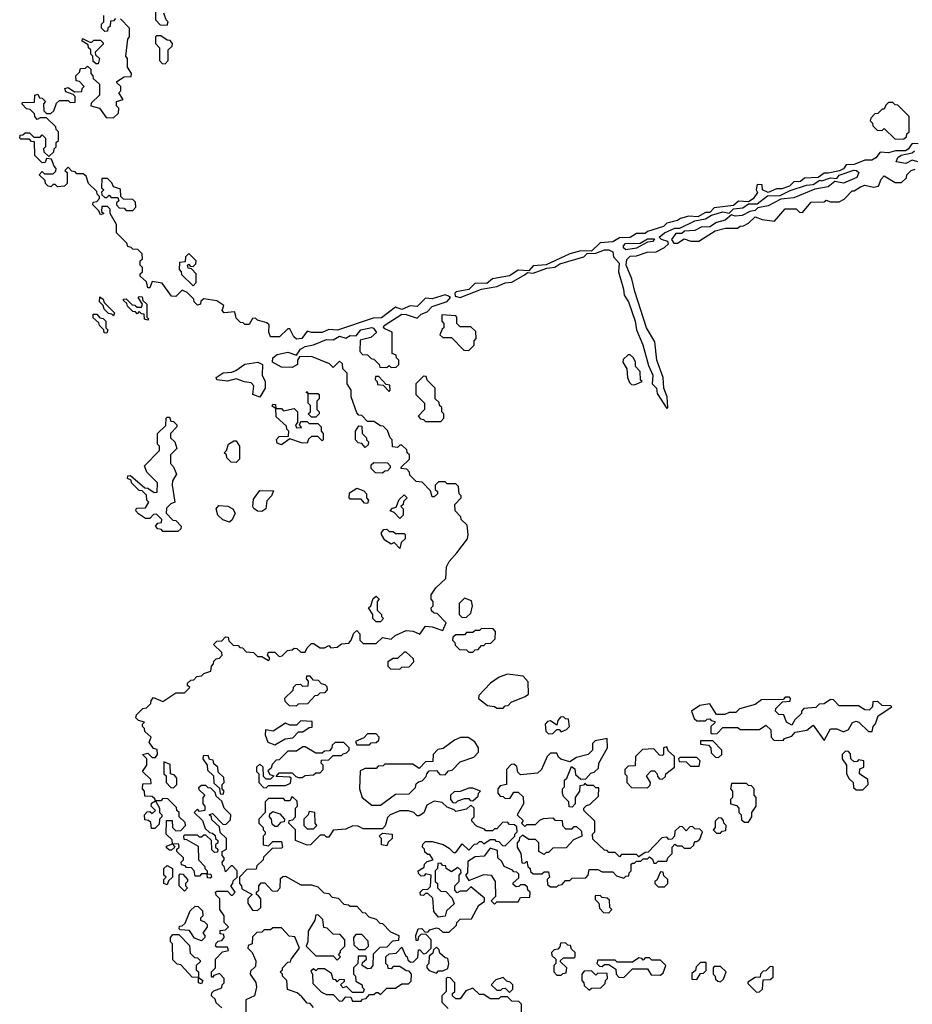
# Model space of a CAD drawing. Extents: x 2708302 to 2968450, y 494490 to 722710.
# Tile 142 of 256: x 2819850 to 2823995, y 668655 to 673225. Entities that reach past the tile are written whole.
import ezdxf

# ---------------------------------------------------------------- set-up
doc = ezdxf.new("R2010")
doc.units = 0

msp = doc.modelspace()

# ---------------------------------------------------------------- linework, layer by layer
at = {"layer": '0CON20XD'}
for points in [[(2820480, 673265), (2820480, 673225), (2820501.7, 673201.7), (2820535, 673200)], [(2820535, 673200), (2820540, 673215), (2820530, 673225), (2820520, 673255)], [(2820511.7, 672001.7), (2820465, 672010), (2820455, 671980), (2820445, 671980), (2820438.3, 672008.3), (2820410, 672035), (2820410, 672045), (2820420, 672055), (2820420, 672075), (2820410, 672085), (2820410, 672105), (2820420, 672115), (2820418.3, 672138.3), (2820398.3, 672158.3), (2820375, 672160), (2820368.3, 672168.3), (2820351.7, 672171.7), (2820348.3, 672188.3), (2820300, 672235), (2820300, 672275), (2820270, 672325), (2820270, 672345), (2820258.3, 672358.3), (2820231.7, 672358.3), (2820230, 672335), (2820240, 672325), (2820225, 672320), (2820218.3, 672338.3), (2820190, 672365), (2820191.7, 672378.3), (2820208.3, 672381.7), (2820220, 672395), (2820220, 672405), (2820210, 672415), (2820208.3, 672428.3), (2820170, 672465), (2820158.3, 672498.3), (2820145, 672510), (2820115, 672510), (2820108.3, 672518.3), (2820091.7, 672521.7), (2820075, 672540), (2820060, 672525), (2820070, 672515), (2820070, 672465), (2820058.3, 672451.7), (2820025, 672450), (2820015, 672460), (2820005, 672460), (2819995, 672450), (2819981.7, 672451.7), (2819970, 672465), (2819968.3, 672478.3), (2819940, 672505), (2819955, 672520), (2819965, 672510), (2820005, 672510), (2820018.3, 672521.7), (2820020, 672535), (2820010, 672545), (2819998.3, 672578.3), (2819975, 672580), (2819968.3, 672561.7), (2819955, 672560), (2819920, 672595), (2819918.3, 672658.3), (2819905, 672660), (2819895, 672670), (2819855, 672670), (2819850, 672675), (2819851.7, 672688.3), (2819865, 672690), (2819875, 672700), (2819895, 672700), (2819915, 672680), (2819945, 672680), (2819955, 672690), (2819970, 672675), (2819970, 672635), (2819960, 672625), (2819961.7, 672611.7), (2819985, 672590), (2820008.3, 672611.7), (2820010, 672625), (2820020, 672635), (2820020, 672655), (2820030, 672665), (2820030, 672705), (2820020, 672715), (2820018.3, 672728.3), (2819975, 672770), (2819945, 672770), (2819931.7, 672761.7), (2819920, 672775), (2819918.3, 672788.3), (2819898.3, 672808.3), (2819881.7, 672811.7), (2819860, 672835), (2819865, 672840), (2819918.3, 672841.7), (2819920, 672875), (2819935, 672880), (2819941.7, 672861.7), (2819955, 672860), (2819970, 672845), (2819960, 672835), (2819961.7, 672801.7), (2819975, 672790), (2819995, 672790), (2820008.3, 672801.7), (2820021.7, 672838.3), (2820035, 672850), (2820075, 672850), (2820085, 672840), (2820108.3, 672841.7), (2820108.3, 672868.3), (2820098.3, 672878.3), (2820065, 672890), (2820060, 672905), (2820075, 672910), (2820105, 672890), (2820138.3, 672891.7), (2820140, 672905), (2820150, 672915), (2820128.3, 672938.3), (2820111.7, 672941.7), (2820110, 672965), (2820128.3, 672981.7), (2820131.7, 672998.3), (2820155, 673000), (2820165, 673010), (2820180, 672995), (2820180, 672975), (2820190, 672965), (2820191.7, 672951.7), (2820220, 672925), (2820220, 672875), (2820181.7, 672838.3), (2820180, 672825), (2820220, 672815), (2820251.7, 672771.7), (2820285, 672770), (2820308.3, 672791.7), (2820310, 672815), (2820300, 672825), (2820300, 672845), (2820330, 672855), (2820310, 672885), (2820320, 672895), (2820320, 672915), (2820301.7, 672931.7), (2820301.7, 672938.3), (2820335, 672960), (2820368.3, 672961.7), (2820370, 672975), (2820350, 673005), (2820350, 673045), (2820342.5, 673055), (2820352.5, 673135), (2820360, 673145), (2820360, 673185), (2820318.3, 673228.3)], [(2820295, 673230), (2820285, 673220), (2820271.7, 673218.3), (2820270, 673195), (2820260, 673185), (2820258.3, 673171.7), (2820245, 673170), (2820230, 673185), (2820230, 673205), (2820240, 673215), (2820240, 673245)], [(2820215, 673020), (2820205, 673020), (2820191.7, 673031.7), (2820190, 673055), (2820180, 673065), (2820180, 673085), (2820170, 673095), (2820168.3, 673108.3), (2820140, 673125), (2820141.7, 673138.3), (2820175, 673120), (2820185, 673120), (2820195, 673130), (2820225, 673130), (2820238.3, 673118.3), (2820238.3, 673111.7), (2820200, 673075), (2820201.7, 673061.7), (2820220, 673045), (2820215, 673020)], [(2820525, 673020), (2820540, 673035), (2820540, 673085), (2820558.3, 673101.7), (2820560, 673115), (2820548.3, 673128.3), (2820535, 673130), (2820505, 673150), (2820485, 673150), (2820480, 673145), (2820480, 673115), (2820500, 673095), (2820500, 673035), (2820511.7, 673021.7), (2820525, 673020)], [(2823915, 672670), (2823955, 672672.5), (2823968.3, 672681.7), (2823970, 672695), (2823980, 672705), (2823980, 672775), (2823928.3, 672828.3), (2823915, 672830), (2823905, 672840), (2823885, 672840), (2823871.7, 672828.3), (2823865, 672810), (2823855, 672810), (2823835, 672790), (2823821.7, 672788.3), (2823801.7, 672768.3), (2823800, 672755), (2823810, 672745), (2823811.7, 672731.7), (2823831.7, 672711.7), (2823855, 672710), (2823865, 672720), (2823915, 672670)], [(2824021.7, 672648.3), (2823995, 672650), (2823976.2, 672623.8), (2823963.3, 672616.7), (2823917, 672617), (2823885, 672607.5), (2823845, 672610), (2823826, 672584), (2823807, 672573), (2823775, 672572.5), (2823725, 672553.3), (2823688.3, 672551.7), (2823675, 672532.5), (2823657, 672523), (2823605, 672513.3), (2823585, 672512.5), (2823557.5, 672492.5), (2823495, 672490), (2823476.2, 672473.8), (2823445, 672472.5), (2823425, 672452.5), (2823389.3, 672440.7), (2823365, 672440), (2823325, 672422.5), (2823300, 672435), (2823298.3, 672458.3), (2823275, 672460), (2823270, 672435), (2823276.7, 672423.3), (2823256.4, 672393.6), (2823235, 672380), (2823187.5, 672382.5), (2823165, 672362.5), (2823075, 672352.5), (2823055, 672330), (2823035, 672330), (2822999.3, 672310.7), (2822957, 672313), (2822918.3, 672301.7), (2822905, 672292.5), (2822855, 672280), (2822840, 672265), (2822765, 672242.5), (2822755, 672233.3), (2822715, 672233.3), (2822685, 672213.3), (2822635, 672212.5), (2822605, 672193.3), (2822545, 672190), (2822505, 672150), (2822455, 672152.5), (2822405, 672137.5), (2822295, 672086.7), (2822235, 672082.5), (2822215, 672060), (2822165, 672062.5), (2822125, 672036.7), (2822045, 672022.5), (2822019.3, 672000.7), (2821965, 672002.5), (2821935, 671972.5), (2821877.5, 671962.5), (2821870, 671955), (2821871.7, 671941.7), (2821895, 671936.2), (2821995, 671974.3), (2822065, 671986.7), (2822105, 672003.8), (2822135, 672006.2), (2822197.5, 672042.5), (2822208.3, 672051.7), (2822235, 672048.8), (2822297.7, 672072.3), (2822335, 672076.7), (2822358, 672092), (2822470, 672125), (2822485, 672140), (2822525, 672141.2), (2822566.4, 672156.4), (2822586.1, 672156.1), (2822605, 672147.5), (2822607.5, 672125), (2822634.2, 672095), (2822631.4, 672055), (2822654, 671975), (2822656.2, 671946.2), (2822677.8, 671915), (2822708.8, 671825), (2822714.2, 671785), (2822744.3, 671715.7), (2822769.4, 671619.4), (2822790, 671575), (2822787.5, 671535), (2822806.7, 671515), (2822810, 671490), (2822855, 671420), (2822860, 671425), (2822856.2, 671475), (2822841.2, 671515), (2822838.8, 671565), (2822808.5, 671645), (2822799.3, 671729.3), (2822760, 671795), (2822705.9, 671964.1), (2822692.9, 672022.9), (2822666.9, 672085), (2822668.8, 672111.2), (2822685, 672126.7), (2822715, 672128.8), (2822763.9, 672146.1), (2822805, 672147.5), (2822845, 672167.5), (2822862.5, 672185), (2822860, 672195), (2822830, 672205), (2822820, 672215), (2822843.9, 672236.1), (2822893, 672257), (2822915, 672257.5), (2822985, 672291.2), (2823035, 672300), (2823062.5, 672317.5), (2823115, 672333.3), (2823145, 672327.5), (2823165, 672347.5), (2823207.5, 672352.5), (2823235, 672370), (2823275, 672370), (2823323, 672407), (2823381.7, 672408.3), (2823428.3, 672431.7), (2823503.6, 672456.4), (2823535, 672460), (2823565, 672480), (2823575, 672477.5), (2823615, 672491.2), (2823645, 672487.5), (2823656, 672504), (2823723.6, 672526.4), (2823735.8, 672525.8), (2823746, 672515), (2823737.5, 672492.5), (2823675, 672465.7), (2823635, 672473.3), (2823605, 672450), (2823542, 672438), (2823445, 672398), (2823385, 672392.5), (2823325, 672361.4), (2823277.5, 672352.5), (2823265, 672340), (2823240, 672335), (2823205, 672315.8), (2823172.7, 672312.7), (2823155, 672320), (2823125.7, 672294.3), (2823085, 672283.8), (2823055, 672263.3), (2823015, 672262), (2822985, 672247.1), (2822936.7, 672243.3), (2822925, 672232.5), (2822897.5, 672232.5), (2822877.5, 672205), (2822888.3, 672188.3), (2822905, 672187.5), (2822935, 672207.5), (2822967, 672197), (2823003, 672197), (2823080, 672245), (2823127, 672257), (2823183, 672257), (2823195, 672266.7), (2823211.7, 672268.3), (2823235, 672280), (2823265, 672310), (2823298.3, 672298.3), (2823355, 672290), (2823405, 672346.7), (2823455, 672347.5), (2823471.7, 672331.7), (2823485, 672330), (2823525, 672377.5), (2823585, 672380), (2823595, 672387.5), (2823615, 672380), (2823655, 672380), (2823678.3, 672391.7), (2823715, 672430), (2823725, 672430), (2823755, 672450), (2823775, 672457.5), (2823815, 672447.5), (2823838.3, 672451.7), (2823850, 672485), (2823865, 672500), (2823915, 672470), (2823945, 672470), (2823968.3, 672491.7), (2823970, 672505), (2823990, 672525), (2824008.3, 672531.7)], [(2824020, 672565), (2823995, 672572.5), (2823965, 672557.1), (2823920, 672565), (2823927.5, 672585), (2823943.8, 672596.2), (2823995, 672606.7), (2824005, 672616.7)], [(2820375, 672340), (2820390, 672355), (2820388.3, 672378.3), (2820375, 672390), (2820331.7, 672391.7), (2820320, 672405), (2820318.3, 672438.3), (2820285, 672450), (2820278.3, 672468.3), (2820258.3, 672488.3), (2820231.7, 672488.3), (2820230, 672445), (2820240, 672435), (2820230, 672425), (2820231.7, 672411.7), (2820245, 672400), (2820255, 672400), (2820265, 672410), (2820275, 672400), (2820305, 672400), (2820310, 672385), (2820300, 672375), (2820300, 672365), (2820311.7, 672351.7), (2820335, 672350), (2820345, 672340), (2820375, 672340)], [(2822665, 672156.7), (2822653.9, 672166.1), (2822654.1, 672175.9), (2822663.9, 672186.1), (2822731.7, 672188.3), (2822765, 672207.5), (2822798.3, 672208.3), (2822790, 672195), (2822765, 672192.5), (2822715, 672163.8), (2822665, 672156.7)], [(2820655, 671990), (2820670, 672005), (2820670, 672045), (2820648.3, 672068.3), (2820631.7, 672071.7), (2820630, 672085), (2820635, 672090), (2820641.7, 672081.7), (2820655, 672080), (2820668.3, 672091.7), (2820670, 672105), (2820635, 672140), (2820620, 672125), (2820618.3, 672101.7), (2820591.7, 672098.3), (2820590, 672065), (2820600, 672055), (2820601.7, 672041.7), (2820655, 671990)], [(2820791.7, 669301.7), (2820790, 669315), (2820800, 669325), (2820800, 669335), (2820790, 669345), (2820790, 669365), (2820810, 669375), (2820810, 669425), (2820781.7, 669451.7), (2820778.3, 669478.3), (2820741.7, 669511.7), (2820740, 669525), (2820730, 669535), (2820745, 669540), (2820795, 669490), (2820808.3, 669491.7), (2820828.3, 669511.7), (2820830, 669535), (2820800, 669565), (2820788.3, 669598.3), (2820761.7, 669621.7), (2820758.3, 669638.3), (2820738.3, 669658.3), (2820725, 669660), (2820715, 669670), (2820695, 669670), (2820680, 669660), (2820681.7, 669651.7), (2820710, 669625), (2820700, 669615), (2820700, 669585), (2820710, 669575), (2820710, 669555), (2820685, 669550), (2820675, 669560), (2820660, 669545), (2820698.3, 669508.3), (2820711.7, 669471.7), (2820731.7, 669451.7), (2820745, 669450), (2820758.3, 669438.3), (2820760, 669425), (2820770, 669415), (2820770, 669405), (2820760, 669395), (2820760, 669385), (2820770, 669375), (2820768.3, 669361.7), (2820755, 669360), (2820741.7, 669371.7), (2820740, 669415), (2820715, 669440), (2820705, 669440), (2820695, 669430), (2820685, 669430), (2820675, 669440), (2820615, 669440), (2820610, 669435), (2820611.7, 669421.7), (2820625, 669420), (2820678.3, 669388.3), (2820680, 669325), (2820710, 669295), (2820710, 669285), (2820720, 669275), (2820720, 669260), (2820738.3, 669258.3), (2820740, 669245), (2820735, 669240), (2820721.7, 669241.7), (2820720, 669260), (2820695, 669260), (2820685, 669250), (2820665, 669250), (2820660, 669275), (2820648.3, 669288.3), (2820625, 669290), (2820618.3, 669298.3), (2820601.7, 669301.7), (2820600, 669315), (2820610, 669325), (2820610, 669335), (2820580, 669365), (2820580, 669375), (2820590, 669385), (2820588.3, 669398.3), (2820560, 669400), (2820570, 669385), (2820555, 669370), (2820545, 669370), (2820531.7, 669381.7), (2820531.7, 669388.3), (2820560, 669400), (2820558.3, 669418.3), (2820530, 669445), (2820531.7, 669508.3), (2820558.3, 669508.3), (2820560, 669475), (2820575, 669460), (2820598.3, 669461.7), (2820620, 669485), (2820618.3, 669498.3), (2820590, 669525), (2820590, 669545), (2820580, 669555), (2820578.3, 669568.3), (2820538.3, 669608.3), (2820515, 669610), (2820505, 669600), (2820480, 669600), (2820500, 669565), (2820500, 669545), (2820510, 669535), (2820510, 669525), (2820500, 669515), (2820498.3, 669491.7), (2820478.3, 669471.7), (2820461.7, 669471.7), (2820458.3, 669498.3), (2820448.3, 669508.3), (2820431.7, 669511.7), (2820430, 669535), (2820441.7, 669548.3), (2820455, 669550), (2820465, 669540), (2820480, 669555), (2820460, 669575), (2820461.7, 669588.3), (2820480, 669600), (2820478.3, 669608.3), (2820465, 669620), (2820431.7, 669621.7), (2820430, 669645), (2820420, 669655), (2820421.7, 669678.3), (2820460, 669680), (2820458.3, 669698.3), (2820420, 669735), (2820440, 669765), (2820440, 669795), (2820420, 669815), (2820445, 669820), (2820465, 669800), (2820480, 669800), (2820490, 669815), (2820488.3, 669838.3), (2820471.7, 669841.7), (2820451.7, 669871.7), (2820460, 669895), (2820431.7, 669921.7), (2820430, 669935), (2820420, 669945), (2820420, 669955), (2820430, 669965), (2820401.7, 669971.7), (2820390, 669985), (2820391.7, 669998.3), (2820421.7, 670028.3), (2820438.3, 670031.7), (2820458.3, 670051.7), (2820460, 670065), (2820471.7, 670078.3), (2820515, 670060), (2820575, 670100), (2820615, 670100), (2820640, 670125), (2820630, 670135), (2820630, 670145), (2820645, 670160), (2820658.3, 670161.7), (2820673, 670177), (2820695, 670180), (2820705, 670190), (2820738.3, 670201.7), (2820740, 670225), (2820750, 670235), (2820751.7, 670248.3), (2820761.7, 670258.3), (2820778.3, 670261.7), (2820790, 670275), (2820788.3, 670288.3), (2820750, 670325), (2820765, 670340), (2820788.3, 670341.7), (2820805, 670360), (2820818.3, 670358.3), (2820821.7, 670341.7), (2820841.7, 670321.7), (2820865, 670320), (2820871.7, 670311.7), (2820885, 670310), (2820901.7, 670291.7), (2820935, 670287.5), (2820955, 670270), (2820975, 670270), (2821005, 670250), (2821010, 670255), (2821010, 670265), (2821000, 670275), (2821005, 670290), (2821035, 670290), (2821055, 670270), (2821068.3, 670271.7), (2821093, 670297), (2821115, 670300), (2821125, 670307.5), (2821137, 670307), (2821155, 670290), (2821175, 670290), (2821185, 670310), (2821205, 670330), (2821215, 670330), (2821245, 670310), (2821265, 670310), (2821285, 670320), (2821295, 670310), (2821325, 670312.5), (2821345, 670327.5), (2821378.3, 670331.7), (2821390, 670345), (2821401.7, 670378.3), (2821415, 670390), (2821430, 670375), (2821430, 670345), (2821445, 670330), (2821505, 670330), (2821535, 670357.5), (2821575, 670350), (2821593.9, 670366.1), (2821645, 670390), (2821677, 670387), (2821707.5, 670372.5), (2821735, 670410), (2821765, 670407.5), (2821815, 670390), (2821830, 670425), (2821788.3, 670468.3), (2821775, 670470), (2821761.7, 670481.7), (2821760, 670495), (2821770, 670505), (2821770, 670525), (2821760, 670535), (2821760, 670555), (2821781.7, 670588.3), (2821828.3, 670631.7), (2821832.5, 670685), (2821845, 670710), (2821880, 670750), (2821930, 670815), (2821932.5, 670835), (2821928.3, 670878.3), (2821900, 670905), (2821898.3, 670918.3), (2821872.5, 670945), (2821870, 670975), (2821900, 671005), (2821900, 671015), (2821890, 671025), (2821888.3, 671058.3), (2821875, 671070), (2821835, 671070), (2821825, 671080), (2821795, 671080), (2821780, 671065), (2821780, 671045), (2821790, 671035), (2821790, 671025), (2821775, 671010), (2821765, 671010), (2821758.3, 671038.3), (2821718.3, 671078.3), (2821691.7, 671081.7), (2821661.7, 671111.7), (2821660, 671125), (2821648.3, 671138.3), (2821621.7, 671141.7), (2821621.7, 671148.3), (2821660, 671185), (2821660, 671205), (2821650, 671215), (2821648.3, 671228.3), (2821625, 671250), (2821615, 671250), (2821605, 671240), (2821581.7, 671241.7), (2821580, 671275), (2821570, 671285), (2821558.3, 671318.3), (2821538.3, 671338.3), (2821525, 671340), (2821495, 671360), (2821465, 671360), (2821438.3, 671388.3), (2821425, 671390), (2821415, 671400), (2821390, 671475), (2821390, 671505), (2821370, 671535), (2821370, 671585), (2821350, 671605), (2821348.3, 671628.3), (2821335, 671640), (2821305, 671610), (2821288.3, 671628.3), (2821205, 671662.5), (2821150, 671660), (2821140, 671645), (2821140, 671625), (2821115, 671610), (2821065, 671612.5), (2821023.3, 671635), (2821026.2, 671655), (2821045, 671671.2), (2821095, 671681.2), (2821135, 671667.5), (2821154.3, 671695.7), (2821175, 671708.8), (2821213.9, 671716.1), (2821275, 671740), (2821305, 671738.8), (2821335, 671756.7), (2821365, 671747.5), (2821385, 671758.8), (2821412.5, 671757.5), (2821434.2, 671785.8), (2821485, 671796.2), (2821493.3, 671793.3), (2821507, 671773), (2821480.7, 671749.3), (2821431.7, 671738.3), (2821430, 671685), (2821441.7, 671671.7), (2821465, 671670), (2821481.7, 671651.7), (2821495, 671650), (2821520, 671625), (2821521.7, 671611.7), (2821555, 671610), (2821565, 671620), (2821575, 671610), (2821598.3, 671611.7), (2821610, 671625), (2821610, 671645), (2821600, 671655), (2821598.3, 671668.3), (2821580, 671675), (2821580, 671775), (2821545, 671790), (2821540, 671795), (2821542.5, 671805), (2821625, 671857.5), (2821645, 671856.7), (2821695, 671840), (2821715, 671857.5), (2821741.7, 671868.3), (2821765, 671893.8), (2821835, 671916.7), (2821850, 671935), (2821841.7, 671941.7), (2821825, 671947.5), (2821765, 671930), (2821735, 671932.5), (2821695, 671893.8), (2821663.3, 671896.7), (2821625, 671880), (2821595, 671890), (2821529.5, 671840.5), (2821490.7, 671839.3), (2821326.2, 671783.8), (2821285, 671787.5), (2821255, 671773.3), (2821235, 671772.5), (2821205, 671772.5), (2821185, 671780), (2821160, 671745), (2821135, 671742.5), (2821123, 671753), (2821105, 671790), (2821095, 671790), (2821057, 671753), (2821015, 671752.5), (2821007.5, 671775), (2821008.3, 671808.3), (2820998.3, 671818.3), (2820955, 671830), (2820945, 671840), (2820931.7, 671838.3), (2820915, 671810), (2820895, 671810), (2820888.3, 671818.3), (2820875, 671820), (2820855, 671840), (2820848.3, 671868.3), (2820800, 671865), (2820790, 671875), (2820798.3, 671898.3), (2820765, 671920), (2820705, 671930), (2820691.7, 671918.3), (2820690, 671905), (2820675, 671900), (2820660, 671915), (2820658.3, 671928.3), (2820628.3, 671958.3), (2820605, 671970), (2820575, 671940), (2820555, 671942.5), (2820511.7, 672001.7)], [(2820285, 671850), (2820278.3, 671858.3), (2820261.7, 671861.7), (2820241.7, 671881.7), (2820238.3, 671898.3), (2820220, 671915), (2820221.7, 671938.3), (2820238.3, 671928.3), (2820241.7, 671911.7), (2820290, 671865), (2820285, 671850)], [(2820445, 671830), (2820430, 671835), (2820428.3, 671858.3), (2820415, 671860), (2820405, 671870), (2820395, 671860), (2820388.3, 671868.3), (2820375, 671870), (2820350, 671895), (2820348.3, 671908.3), (2820331.7, 671921.7), (2820331.7, 671928.3), (2820345, 671930), (2820371.7, 671901.7), (2820385, 671900), (2820395, 671890), (2820415, 671890), (2820420, 671905), (2820400, 671935), (2820405, 671940), (2820418.3, 671938.3), (2820421.7, 671921.7), (2820440, 671905), (2820440, 671845), (2820450, 671835), (2820445, 671830)], [(2820255, 671770), (2820241.7, 671771.7), (2820240, 671785), (2820220, 671805), (2820218.3, 671818.3), (2820191.7, 671841.7), (2820191.7, 671858.3), (2820208.3, 671858.3), (2820221.7, 671841.7), (2820238.3, 671838.3), (2820250, 671825), (2820250, 671795), (2820260, 671785), (2820255, 671770)], [(2821935, 671690), (2821960, 671715), (2821960, 671735), (2821970, 671745), (2821968.3, 671778.3), (2821945, 671800), (2821895, 671800), (2821880, 671815), (2821880, 671845), (2821875, 671850), (2821810, 671855), (2821810, 671825), (2821820, 671815), (2821820, 671795), (2821811.7, 671788.3), (2821801.7, 671761.7), (2821815, 671750), (2821855, 671750), (2821911.7, 671691.7), (2821935, 671690)], [(2822705, 671530), (2822740, 671545), (2822732.5, 671552.5), (2822731.7, 671591.7), (2822710, 671615), (2822710, 671635), (2822700, 671655), (2822685, 671670), (2822675, 671670), (2822651.7, 671648.3), (2822650, 671635), (2822670, 671605), (2822672.5, 671565), (2822681.7, 671541.7), (2822691.7, 671531.7), (2822705, 671530)], [(2820965, 671472.5), (2820932.5, 671485), (2820937.5, 671525), (2820925, 671540), (2820893.6, 671543.6), (2820855, 671557.5), (2820815, 671548), (2820765, 671553.8), (2820762.5, 671565), (2820795, 671586.2), (2820835, 671588.8), (2820854, 671596), (2820895, 671626.7), (2820955.8, 671635.8), (2820977.5, 671625), (2820976.7, 671575), (2820990, 671545), (2820990, 671515), (2820965, 671472.5)], [(2821565, 671500), (2821570, 671505), (2821568.3, 671528.3), (2821551.7, 671531.7), (2821518.3, 671568.3), (2821501.7, 671568.3), (2821500, 671555), (2821510, 671545), (2821511.7, 671531.7), (2821538.3, 671528.3), (2821565, 671500)], [(2821805, 671360), (2821820, 671375), (2821820, 671395), (2821810, 671405), (2821810, 671425), (2821800, 671435), (2821798.3, 671448.3), (2821780, 671465), (2821780, 671515), (2821741.7, 671551.7), (2821738.3, 671568.3), (2821725, 671570), (2821690, 671535), (2821690, 671485), (2821730, 671445), (2821730, 671415), (2821700, 671385), (2821711.7, 671371.7), (2821725, 671370), (2821735, 671360), (2821805, 671360)], [(2821225, 671380), (2821205, 671380), (2821190, 671395), (2821200, 671405), (2821200, 671435), (2821190, 671445), (2821190, 671490), (2821180, 671495), (2821185, 671500), (2821190, 671490), (2821235, 671490), (2821240, 671485), (2821240, 671465), (2821230, 671455), (2821230, 671415), (2821240, 671405), (2821240, 671395), (2821225, 671380)], [(2821065, 671252.5), (2821045, 671260), (2821043, 671277), (2821055, 671290), (2821098.3, 671291.7), (2821100, 671315), (2821090, 671325), (2821088.3, 671338.3), (2821041.7, 671381.7), (2821040, 671420), (2821021.7, 671431.7), (2821025, 671440), (2821038.3, 671438.3), (2821040, 671420), (2821065, 671420), (2821075, 671410), (2821125, 671420), (2821140, 671405), (2821140, 671355), (2821130, 671345), (2821135, 671330), (2821158.3, 671331.7), (2821150, 671345), (2821155, 671360), (2821185, 671360), (2821195, 671350), (2821235, 671350), (2821250, 671335), (2821250, 671315), (2821260, 671305), (2821260, 671275), (2821255, 671270), (2821235, 671290), (2821205, 671290), (2821191.7, 671278.3), (2821185, 671260), (2821158.3, 671261.7), (2821105, 671280), (2821065, 671252.5)], [(2820585, 670850), (2820515, 670850), (2820508.3, 670858.3), (2820491.7, 670861.7), (2820480, 670875), (2820491.7, 670888.3), (2820508.3, 670891.7), (2820510, 670905), (2820485, 670930), (2820471.7, 670928.3), (2820455, 670910), (2820435, 670910), (2820401.7, 670931.7), (2820390, 670945), (2820391.7, 670958.3), (2820435, 670960), (2820450, 670985), (2820440, 670995), (2820438.3, 671018.3), (2820418.3, 671038.3), (2820405, 671040), (2820370, 671075), (2820368.3, 671088.3), (2820350, 671095), (2820351.7, 671108.3), (2820365, 671110), (2820431.7, 671051.7), (2820445, 671050), (2820475, 671030), (2820488.3, 671031.7), (2820490, 671075), (2820440, 671125), (2820430, 671155), (2820500, 671225), (2820500, 671245), (2820490, 671255), (2820490, 671305), (2820528.3, 671341.7), (2820530, 671375), (2820535, 671380), (2820545, 671380), (2820551.7, 671361.7), (2820565, 671360), (2820580, 671345), (2820580, 671335), (2820550, 671305), (2820550, 671285), (2820570, 671265), (2820580, 671235), (2820550, 671205), (2820550, 671165), (2820565, 671150), (2820577.5, 671115), (2820560, 671085), (2820557.5, 671065), (2820570, 670985), (2820551.7, 670978.3), (2820531.7, 670958.3), (2820530, 670935), (2820561.7, 670901.7), (2820575, 670900), (2820600, 670875), (2820598.3, 670861.7), (2820585, 670850)], [(2821455, 671240), (2821438.3, 671258.3), (2821421.7, 671261.7), (2821410, 671275), (2821410, 671315), (2821425, 671340), (2821438.3, 671338.3), (2821440, 671305), (2821460, 671285), (2821460, 671275), (2821470, 671265), (2821468.3, 671251.7), (2821455, 671240)], [(2820855, 671170), (2820831.7, 671171.7), (2820811.7, 671191.7), (2820810, 671205), (2820800, 671215), (2820810, 671225), (2820820, 671255), (2820845, 671270), (2820855, 671270), (2820870, 671245), (2820870, 671185), (2820855, 671170)], [(2821535, 671120), (2821501.7, 671121.7), (2821481.7, 671141.7), (2821481.7, 671158.3), (2821495, 671170), (2821558.3, 671168.3), (2821570, 671155), (2821570, 671145), (2821558.3, 671131.7), (2821545, 671130), (2821535, 671120)], [(2820975, 670942.5), (2820955, 670943.3), (2820937, 670957), (2820932.5, 670965), (2820935, 671000), (2820965, 671040), (2821028.3, 671038.3), (2821020, 671015), (2820998.3, 670991.7), (2820992.5, 670955), (2820975, 670942.5)], [(2821465, 670980), (2821451.7, 670981.7), (2821435, 671000), (2821385, 671000), (2821380, 671005), (2821381.7, 671028.3), (2821415, 671050), (2821448.3, 671038.3), (2821460, 671025), (2821460, 671005), (2821470, 670995), (2821465, 670980)], [(2821615, 670910), (2821588.3, 670938.3), (2821570, 670945), (2821581.7, 670958.3), (2821598.3, 670961.7), (2821611.7, 670998.3), (2821635, 671020), (2821650, 671005), (2821631.7, 670988.3), (2821630, 670975), (2821620, 670965), (2821630, 670955), (2821630, 670925), (2821615, 670910)], [(2820825, 670893.3), (2820793, 670903), (2820770, 670925), (2820762.5, 670955), (2820775, 670970), (2820816.4, 670966.4), (2820840, 670955), (2820850, 670935), (2820836.2, 670903.8), (2820825, 670893.3)], [(2821615, 670770), (2821588.3, 670798.3), (2821575, 670790), (2821545, 670810), (2821530, 670835), (2821530, 670845), (2821541.7, 670858.3), (2821555, 670860), (2821565, 670850), (2821585, 670850), (2821595, 670840), (2821635, 670840), (2821640, 670835), (2821640, 670815), (2821621.7, 670798.3), (2821615, 670770)], [(2821525, 670430), (2821505, 670430), (2821490, 670445), (2821490, 670465), (2821470, 670495), (2821480, 670505), (2821491.7, 670538.3), (2821505, 670550), (2821520, 670535), (2821510, 670525), (2821510, 670485), (2821530, 670465), (2821530, 670455), (2821540, 670445), (2821525, 670430)], [(2821905, 670450), (2821925, 670452.5), (2821945, 670470), (2821952.5, 670505), (2821948.3, 670528.3), (2821915, 670540), (2821890, 670515), (2821890, 670465), (2821905, 670450)], [(2821955, 670290), (2821965, 670300), (2821978.3, 670301.7), (2821995, 670320), (2822005, 670320), (2822015, 670330), (2822038.3, 670331.7), (2822058.3, 670351.7), (2822060, 670385), (2822048.3, 670398.3), (2821995, 670400), (2821985, 670390), (2821965, 670390), (2821955, 670380), (2821925, 670380), (2821915, 670370), (2821875, 670370), (2821861.7, 670358.3), (2821860, 670345), (2821870, 670335), (2821871.7, 670321.7), (2821891.7, 670301.7), (2821925, 670300), (2821935, 670290), (2821955, 670290)], [(2821615, 670210), (2821625, 670220), (2821658.3, 670221.7), (2821680, 670245), (2821678.3, 670258.3), (2821645, 670290), (2821635, 670290), (2821605, 670260), (2821585, 670260), (2821560, 670245), (2821560, 670225), (2821571.7, 670211.7), (2821615, 670210)], [(2821135, 670040), (2821145, 670050), (2821188.3, 670051.7), (2821221.7, 670088.3), (2821235, 670090), (2821245, 670100), (2821268.3, 670101.7), (2821280, 670115), (2821278.3, 670128.3), (2821268.3, 670138.3), (2821251.7, 670141.7), (2821238.3, 670158.3), (2821215, 670160), (2821198.3, 670178.3), (2821181.7, 670178.3), (2821180, 670165), (2821190, 670155), (2821188.3, 670131.7), (2821165, 670130), (2821155, 670140), (2821131.7, 670138.3), (2821120, 670125), (2821118.3, 670111.7), (2821080, 670075), (2821081.7, 670061.7), (2821101.7, 670041.7), (2821135, 670040)], [(2822095, 670030), (2822105, 670040), (2822118.3, 670041.7), (2822133, 670057), (2822197, 670083), (2822212.5, 670095), (2822211.7, 670151.7), (2822188.3, 670178.3), (2822115, 670186.7), (2822076.1, 670173.9), (2822036.7, 670145), (2821981.7, 670088.3), (2821980, 670075), (2822021.7, 670041.7), (2822055, 670037.5), (2822065, 670030), (2822095, 670030)], [(2823585, 669880), (2823615, 669933.8), (2823644.2, 669934.2), (2823675, 669920), (2823699.3, 669930.7), (2823717.7, 669962.3), (2823735, 669968.8), (2823746.7, 669965), (2823791.7, 669921.7), (2823808.3, 669921.7), (2823812.5, 669945), (2823823.3, 669956.7), (2823835.9, 669994.1), (2823900, 670035), (2823895, 670040), (2823855, 670042.5), (2823835, 670060), (2823811.7, 670058.3), (2823810, 670035), (2823795, 670020), (2823775, 670022.5), (2823745, 670040), (2823655, 670040), (2823628.3, 670068.3), (2823615, 670070), (2823585, 670050), (2823561.7, 670048.3), (2823547, 670033), (2823491.7, 670028.3), (2823480, 670015), (2823480, 670005), (2823450, 669975), (2823435, 669950), (2823410, 669965), (2823398.3, 669998.3), (2823375, 670000), (2823360, 670015), (2823361.7, 670028.3), (2823391.7, 670058.3), (2823428.3, 670061.7), (2823430, 670075), (2823425, 670080), (2823405, 670080), (2823395, 670070), (2823295, 670067.5), (2823265, 670046.7), (2823193, 670027), (2823175, 670010), (2823145, 670010), (2823125, 670000), (2823085, 670000), (2823055, 670050), (2823008.3, 670041.7), (2822970, 670015), (2822981.7, 669981.7), (2822995, 669970), (2823035, 669970), (2823041.7, 669978.3), (2823055, 669980), (2823061.7, 669971.7), (2823078.3, 669968.3), (2823078.3, 669961.7), (2823060, 669945), (2823060, 669915), (2823065, 669910), (2823088.3, 669911.7), (2823115, 669940), (2823185, 669940), (2823195, 669930), (2823285, 669930), (2823315, 669950), (2823338.3, 669928.3), (2823340, 669895), (2823351.7, 669881.7), (2823395, 669880), (2823401.7, 669888.3), (2823435, 669900), (2823451.7, 669918.3), (2823505, 669926.7), (2823535, 669950), (2823585, 669880)], [(2821035, 669860), (2821083, 669887), (2821118.3, 669891.7), (2821145, 669920), (2821165, 669920), (2821195, 669940), (2821208.3, 669941.7), (2821208.3, 669968.3), (2821155, 669970), (2821135, 669950), (2821105, 669950), (2821085, 669960), (2821027, 669923), (2820991.7, 669928.3), (2820990, 669905), (2821001.7, 669871.7), (2821035, 669860)], [(2822305, 669910), (2822325, 669912.5), (2822345, 669930), (2822355, 669930), (2822365, 669920), (2822389.3, 669930.7), (2822402.5, 669945), (2822398.3, 669978.3), (2822385, 669980), (2822375, 669990), (2822361.7, 669988.3), (2822348.3, 669971.7), (2822345, 669950), (2822315, 669970), (2822301.7, 669968.3), (2822290, 669955), (2822293, 669923), (2822305, 669910)], [(2821475, 669860), (2821481.7, 669868.3), (2821505, 669870), (2821518.3, 669881.7), (2821520, 669895), (2821505, 669910), (2821465, 669910), (2821448.3, 669891.7), (2821410, 669875), (2821415, 669860), (2821475, 669860)], [(2821525, 669580), (2821595, 669630), (2821658.3, 669631.7), (2821688.3, 669661.7), (2821691.7, 669678.3), (2821701.7, 669688.3), (2821718.3, 669691.7), (2821738.3, 669711.7), (2821740, 669725), (2821751.7, 669738.3), (2821785, 669740), (2821801.7, 669721.7), (2821825, 669720), (2821841.7, 669738.3), (2821858.3, 669741.7), (2821895, 669780), (2821958.3, 669801.7), (2821980, 669825), (2821980, 669845), (2821963.3, 669873.3), (2821933, 669893), (2821897, 669893), (2821869.3, 669880.7), (2821817, 669843), (2821791.7, 669838.3), (2821770, 669815), (2821768.3, 669781.7), (2821735, 669780), (2821705, 669750), (2821675, 669770), (2821545, 669770), (2821538.3, 669761.7), (2821515, 669760), (2821505, 669750), (2821455, 669750), (2821431.7, 669738.3), (2821427.5, 669655), (2821440, 669615), (2821485, 669580), (2821525, 669580)], [(2822345, 669200), (2822351.7, 669208.3), (2822368.3, 669211.7), (2822385, 669230), (2822405, 669230), (2822415, 669240), (2822478.3, 669241.7), (2822490, 669255), (2822495, 669280), (2822535, 669280), (2822555, 669270), (2822605, 669270), (2822621.7, 669251.7), (2822655, 669240), (2822665, 669250), (2822678.3, 669251.7), (2822680, 669265), (2822690, 669275), (2822690, 669305), (2822695, 669310), (2822705, 669310), (2822715, 669320), (2822735, 669320), (2822745, 669330), (2822765, 669330), (2822775, 669340), (2822788.3, 669328.3), (2822795, 669310), (2822805, 669310), (2822815, 669320), (2822855, 669320), (2822860, 669335), (2822880, 669355), (2822880, 669385), (2822891.7, 669398.3), (2822905, 669390), (2822925, 669390), (2822935, 669380), (2822965, 669380), (2822978.3, 669391.7), (2822985, 669410), (2822995, 669410), (2823008.3, 669421.7), (2823020, 669455), (2823008.3, 669468.3), (2822985, 669470), (2822975, 669480), (2822961.7, 669478.3), (2822945, 669460), (2822928.3, 669478.3), (2822915, 669480), (2822891.7, 669458.3), (2822890, 669435), (2822878.3, 669421.7), (2822865, 669420), (2822855, 669430), (2822831.7, 669428.3), (2822768.3, 669361.7), (2822755, 669360), (2822725, 669340), (2822715, 669350), (2822645, 669350), (2822635, 669340), (2822615, 669360), (2822585, 669360), (2822578.3, 669368.3), (2822565, 669370), (2822511.7, 669421.7), (2822510, 669445), (2822520, 669455), (2822520, 669505), (2822470, 669555), (2822470, 669565), (2822481.7, 669578.3), (2822498.3, 669581.7), (2822538.3, 669621.7), (2822540, 669660), (2822525, 669660), (2822515, 669670), (2822485, 669670), (2822475, 669680), (2822468.3, 669671.7), (2822451.7, 669668.3), (2822450, 669645), (2822430, 669615), (2822430, 669585), (2822415, 669570), (2822401.7, 669571.7), (2822400, 669595), (2822375, 669620), (2822370, 669635), (2822370, 669655), (2822380, 669665), (2822380, 669695), (2822390, 669705), (2822411.7, 669758.3), (2822428.3, 669748.3), (2822431.7, 669721.7), (2822455, 669700), (2822478.3, 669701.7), (2822501.7, 669728.3), (2822518.3, 669731.7), (2822538.3, 669751.7), (2822540, 669775), (2822580, 669845), (2822578.3, 669888.3), (2822521.7, 669878.3), (2822510, 669865), (2822510, 669835), (2822490, 669815), (2822435, 669800), (2822405, 669780), (2822363, 669793), (2822351.7, 669801.7), (2822345, 669820), (2822315, 669820), (2822300, 669805), (2822273.3, 669745), (2822255, 669727.5), (2822175, 669720), (2822163, 669733), (2822158.3, 669758.3), (2822145, 669770), (2822131.7, 669768.3), (2822110, 669745), (2822110, 669675), (2822081.7, 669668.3), (2822070, 669655), (2822070, 669635), (2822081.7, 669621.7), (2822095, 669620), (2822105, 669610), (2822128.3, 669611.7), (2822145, 669640), (2822165, 669640), (2822188.3, 669618.3), (2822190, 669585), (2822160, 669535), (2822188.3, 669508.3), (2822180, 669495), (2822195, 669480), (2822205, 669490), (2822245, 669490), (2822265, 669510), (2822283, 669517), (2822325, 669520), (2822335, 669510), (2822368.3, 669508.3), (2822370, 669485), (2822385, 669470), (2822415, 669470), (2822425, 669480), (2822435, 669480), (2822458.3, 669458.3), (2822460, 669435), (2822421.7, 669418.3), (2822388.3, 669381.7), (2822325, 669380), (2822305, 669360), (2822295, 669360), (2822285, 669350), (2822260, 669365), (2822260, 669405), (2822245, 669420), (2822215, 669420), (2822185, 669440), (2822171.7, 669428.3), (2822170, 669415), (2822160, 669405), (2822160, 669385), (2822177.5, 669355), (2822181.7, 669311.7), (2822195, 669310), (2822205, 669320), (2822210, 669295), (2822220, 669285), (2822221.7, 669271.7), (2822235, 669260), (2822275, 669260), (2822285, 669270), (2822305, 669270), (2822310, 669245), (2822300, 669235), (2822301.7, 669211.7), (2822315, 669200), (2822345, 669200)], [(2823095, 669800), (2823110, 669815), (2823110, 669835), (2823068.3, 669878.3), (2823011.7, 669878.3), (2823011.7, 669861.7), (2823048.3, 669858.3), (2823060, 669845), (2823061.7, 669821.7), (2823081.7, 669801.7), (2823095, 669800)], [(2820995, 669660), (2821005, 669670), (2821085, 669670), (2821108.3, 669681.7), (2821110, 669705), (2821105, 669710), (2821041.7, 669711.7), (2821055, 669730), (2821115, 669730), (2821131.7, 669711.7), (2821145, 669707.5), (2821161.7, 669708.3), (2821175, 669717.5), (2821215, 669720), (2821225, 669730), (2821245, 669730), (2821260, 669745), (2821260, 669765), (2821250, 669775), (2821251.7, 669788.3), (2821285, 669790), (2821305, 669810), (2821345, 669810), (2821351.7, 669818.3), (2821368.3, 669821.7), (2821380, 669835), (2821380, 669845), (2821355, 669870), (2821315, 669870), (2821301.7, 669858.3), (2821300, 669845), (2821288.3, 669831.7), (2821265, 669830), (2821255, 669820), (2821225, 669820), (2821175, 669850), (2821165, 669850), (2821135, 669830), (2821095, 669830), (2821055, 669790), (2821041.7, 669788.3), (2821021.7, 669768.3), (2821018.3, 669751.7), (2821001.7, 669738.3), (2821011.7, 669721.7), (2821030, 669715), (2821015, 669700), (2820995, 669700), (2820981.7, 669711.7), (2820980, 669755), (2820965, 669770), (2820950, 669755), (2820950, 669735), (2820960, 669725), (2820960, 669685), (2820981.7, 669661.7), (2820995, 669660)], [(2822765, 669660), (2822778.3, 669671.7), (2822780, 669685), (2822760, 669715), (2822781.7, 669738.3), (2822798.3, 669738.3), (2822810, 669725), (2822811.7, 669711.7), (2822821.7, 669701.7), (2822835, 669700), (2822848.3, 669711.7), (2822850, 669725), (2822890, 669755), (2822890, 669805), (2822861.7, 669831.7), (2822855, 669850), (2822840, 669845), (2822840, 669815), (2822835, 669810), (2822821.7, 669811.7), (2822795, 669840), (2822741.7, 669838.3), (2822710, 669805), (2822708.3, 669761.7), (2822675, 669760), (2822660, 669745), (2822660, 669725), (2822670, 669715), (2822670, 669685), (2822691.7, 669661.7), (2822765, 669660)], [(2823765, 669650), (2823790, 669675), (2823788.3, 669698.3), (2823750, 669725), (2823751.7, 669748.3), (2823770, 669755), (2823770, 669785), (2823745, 669790), (2823738.3, 669781.7), (2823725, 669780), (2823710, 669795), (2823708.3, 669818.3), (2823698.3, 669828.3), (2823685, 669830), (2823670, 669815), (2823670, 669795), (2823690, 669765), (2823690, 669725), (2823701.7, 669701.7), (2823720, 669685), (2823721.7, 669661.7), (2823735, 669650), (2823765, 669650)], [(2820565, 669660), (2820580, 669675), (2820580, 669705), (2820568.3, 669718.3), (2820550, 669725), (2820548.3, 669768.3), (2820520, 669780), (2820520, 669725), (2820530, 669715), (2820530, 669685), (2820551.7, 669661.7), (2820565, 669660)], [(2820795, 669630), (2820800, 669645), (2820790, 669655), (2820790, 669675), (2820800, 669685), (2820798.3, 669708.3), (2820771.7, 669731.7), (2820770, 669755), (2820751.7, 669771.7), (2820748.3, 669788.3), (2820731.7, 669791.7), (2820725, 669810), (2820701.7, 669808.3), (2820700, 669795), (2820720, 669765), (2820721.7, 669741.7), (2820750, 669715), (2820751.7, 669681.7), (2820778.3, 669658.3), (2820781.7, 669631.7), (2820795, 669630)], [(2823005, 669760), (2823010, 669785), (2822995, 669800), (2822915, 669800), (2822910, 669795), (2822911.7, 669781.7), (2822945, 669780), (2822965, 669760), (2823005, 669760)], [(2821875, 669590), (2821885, 669600), (2821915, 669610), (2821935, 669610), (2821941.7, 669601.7), (2821955, 669600), (2821978.3, 669621.7), (2821980, 669635), (2821990, 669645), (2821955, 669657.5), (2821935, 669657.5), (2821895, 669642.5), (2821868.3, 669641.7), (2821850, 669625), (2821850, 669605), (2821861.7, 669591.7), (2821875, 669590)], [(2823235, 669500), (2823250, 669525), (2823250, 669545), (2823270, 669575), (2823270, 669615), (2823260, 669625), (2823260, 669655), (2823248.3, 669668.3), (2823235, 669670), (2823225, 669680), (2823155, 669680), (2823150, 669655), (2823160, 669645), (2823160, 669615), (2823150, 669605), (2823150, 669585), (2823178.3, 669578.3), (2823190, 669565), (2823190, 669545), (2823200, 669535), (2823201.7, 669511.7), (2823215, 669500), (2823235, 669500)], [(2821435, 668670), (2821441.7, 668678.3), (2821458.3, 668681.7), (2821475, 668700), (2821495, 668700), (2821505, 668710), (2821515, 668710), (2821525, 668700), (2821555, 668730), (2821595, 668730), (2821625, 668750), (2821655, 668750), (2821668.3, 668761.7), (2821670, 668795), (2821658.3, 668808.3), (2821645, 668810), (2821615, 668830), (2821585, 668830), (2821575, 668820), (2821561.7, 668821.7), (2821560, 668835), (2821550, 668845), (2821550, 668875), (2821565, 668890), (2821598.3, 668891.7), (2821625, 668920), (2821641.7, 668881.7), (2821650, 668875), (2821651.7, 668861.7), (2821665, 668850), (2821678.3, 668851.7), (2821698.3, 668871.7), (2821701.7, 668908.3), (2821708.3, 668908.3), (2821725, 668890), (2821738.3, 668891.7), (2821760, 668915), (2821760, 668955), (2821738.3, 668978.3), (2821715, 668980), (2821701.7, 668968.3), (2821698.3, 668951.7), (2821691.7, 668951.7), (2821690, 668975), (2821700, 669005), (2821717, 669007), (2821731.7, 668991.7), (2821745, 668990), (2821755, 669000), (2821785, 669010), (2821797, 669007), (2821815, 668990), (2821845, 668990), (2821878.3, 669021.7), (2821880, 669035), (2821895, 669050), (2821948.3, 669051.7), (2821982.5, 669115), (2822008.3, 669131.7), (2822008.3, 669148.3), (2821945, 669200), (2821925, 669180), (2821895, 669180), (2821881.7, 669171.7), (2821870, 669185), (2821870, 669205), (2821890, 669225), (2821890, 669255), (2821900, 669265), (2821898.3, 669278.3), (2821885, 669290), (2821855, 669270), (2821830, 669285), (2821828.3, 669298.3), (2821815, 669300), (2821805, 669310), (2821791.7, 669308.3), (2821790, 669285), (2821780, 669275), (2821780, 669225), (2821790, 669215), (2821790, 669195), (2821805, 669180), (2821828.3, 669178.3), (2821858.3, 669148.3), (2821868.3, 669121.7), (2821831.7, 669088.3), (2821826.4, 669063.6), (2821795, 669060), (2821772.5, 669085), (2821768.3, 669148.3), (2821745, 669170), (2821735, 669170), (2821725, 669160), (2821711.7, 669161.7), (2821710, 669175), (2821721.7, 669188.3), (2821745, 669190), (2821758.3, 669201.7), (2821760, 669255), (2821735, 669260), (2821728.3, 669251.7), (2821715, 669250), (2821701.7, 669261.7), (2821700, 669275), (2821728.3, 669291.7), (2821730, 669305), (2821741.7, 669318.3), (2821770, 669325), (2821755, 669350), (2821745, 669350), (2821731.7, 669361.7), (2821730, 669375), (2821720, 669385), (2821721.7, 669398.3), (2821735, 669410), (2821765, 669410), (2821816.4, 669396.4), (2821845, 669380), (2821865, 669360), (2821875, 669360), (2821905, 669400), (2821935, 669370), (2821961.7, 669398.3), (2821975, 669400), (2821985, 669410), (2821995, 669410), (2822005, 669400), (2822035, 669420), (2822055, 669420), (2822061.7, 669411.7), (2822075, 669410), (2822091.7, 669391.7), (2822105, 669390), (2822150, 669435), (2822150, 669445), (2822160, 669455), (2822158.3, 669478.3), (2822148.3, 669488.3), (2822125, 669490), (2822115, 669500), (2822091.7, 669498.3), (2822065, 669470), (2822055, 669470), (2822045, 669460), (2822015, 669460), (2822008.3, 669468.3), (2821971.7, 669481.7), (2821950, 669505), (2821950, 669515), (2821960, 669525), (2821960, 669565), (2821945, 669580), (2821925, 669560), (2821875, 669550), (2821868.3, 669558.3), (2821835, 669570), (2821811.7, 669591.7), (2821775, 669597.5), (2821740.7, 669579.3), (2821726.1, 669543.9), (2821705, 669530), (2821695, 669530), (2821680, 669545), (2821655, 669552.5), (2821615, 669552.5), (2821570, 669535), (2821558.3, 669521.7), (2821547, 669483), (2821535, 669470), (2821445, 669470), (2821421.7, 669481.7), (2821397, 669483), (2821365, 669467.5), (2821305, 669462.5), (2821285, 669430), (2821275, 669430), (2821265, 669440), (2821245, 669440), (2821200, 669395), (2821185, 669393.3), (2821130, 669415), (2821130, 669465), (2821100, 669495), (2821101.7, 669508.3), (2821118.3, 669511.7), (2821130, 669525), (2821130, 669565), (2821140, 669575), (2821138.3, 669598.3), (2821115, 669620), (2821105, 669600), (2821085, 669600), (2821075, 669610), (2821005, 669610), (2820990, 669595), (2820990, 669545), (2820960, 669515), (2820960, 669495), (2820980, 669475), (2820980, 669465), (2820990, 669455), (2820990, 669445), (2820980, 669435), (2820980, 669395), (2821005, 669390), (2821025, 669410), (2821065, 669410), (2821070, 669385), (2821065, 669380), (2821021.7, 669378.3), (2820981.7, 669338.3), (2820980, 669325), (2820951.7, 669298.3), (2820948.3, 669281.7), (2820905, 669280), (2820870, 669245), (2820870, 669215), (2820880, 669205), (2820881.7, 669191.7), (2820930, 669165), (2820910, 669145), (2820910, 669125), (2820931.7, 669091.7), (2820955, 669090), (2820970, 669105), (2820970, 669145), (2820958.3, 669158.3), (2820950, 669165), (2820950, 669175), (2820960, 669185), (2820960, 669205), (2820971.7, 669218.3), (2820988.3, 669218.3), (2821021.7, 669181.7), (2821045, 669180), (2821060, 669195), (2821061.7, 669238.3), (2821071.7, 669248.3), (2821085, 669250), (2821155, 669210), (2821205, 669210), (2821235, 669200), (2821261.7, 669171.7), (2821285, 669170), (2821301.7, 669151.7), (2821328.3, 669148.3), (2821355, 669120), (2821377, 669117), (2821385, 669110), (2821415, 669110), (2821441.7, 669081.7), (2821455, 669080), (2821471.7, 669061.7), (2821505, 669050), (2821521.7, 669031.7), (2821535, 669030), (2821571.7, 668991.7), (2821610, 668975), (2821608.3, 668951.7), (2821581.7, 668948.3), (2821555, 668920), (2821521.7, 668918.3), (2821491.7, 668888.3), (2821490, 668835), (2821478.3, 668821.7), (2821465, 668820), (2821440, 668835), (2821441.7, 668848.3), (2821460, 668865), (2821458.3, 668878.3), (2821421.7, 668878.3), (2821420, 668845), (2821400, 668825), (2821400, 668795), (2821410, 668785), (2821411.7, 668761.7), (2821440, 668745), (2821440, 668735), (2821450, 668725), (2821445, 668710), (2821395, 668710), (2821368.3, 668738.3), (2821351.7, 668731.7), (2821340, 668745), (2821358.3, 668761.7), (2821358.3, 668768.3), (2821335, 668770), (2821325, 668760), (2821318.3, 668768.3), (2821305, 668770), (2821298.3, 668798.3), (2821265, 668820), (2821235, 668820), (2821225, 668810), (2821215, 668820), (2821201.7, 668808.3), (2821210, 668795), (2821211.7, 668751.7), (2821251.7, 668711.7), (2821275, 668700), (2821305, 668700), (2821335, 668670), (2821348.3, 668671.7), (2821365, 668690), (2821388.3, 668688.3), (2821395, 668670), (2821435, 668670)], [(2821045, 669480), (2821035, 669480), (2821021.7, 669491.7), (2821020, 669515), (2821010, 669525), (2821011.7, 669538.3), (2821025, 669550), (2821058.3, 669538.3), (2821080, 669515), (2821078.3, 669501.7), (2821061.7, 669498.3), (2821045, 669480)], [(2821215, 669470), (2821230, 669485), (2821222.5, 669495), (2821220, 669545), (2821195, 669550), (2821190, 669535), (2821170, 669515), (2821170, 669485), (2821185, 669470), (2821215, 669470)], [(2823105, 669450), (2823111.7, 669458.3), (2823128.3, 669461.7), (2823130, 669485), (2823120, 669495), (2823118.3, 669508.3), (2823108.3, 669518.3), (2823095, 669520), (2823080, 669505), (2823080, 669475), (2823070, 669465), (2823085, 669450), (2823105, 669450)], [(2821555, 669390), (2821530, 669395), (2821530, 669425), (2821520, 669435), (2821535, 669450), (2821580, 669445), (2821580, 669425), (2821561.7, 669408.3), (2821555, 669390)], [(2822055, 669120), (2822065, 669130), (2822165, 669130), (2822175, 669150), (2822218.3, 669151.7), (2822220, 669175), (2822210, 669185), (2822208.3, 669198.3), (2822195, 669210), (2822175, 669210), (2822168.3, 669201.7), (2822155, 669200), (2822141.7, 669211.7), (2822141.7, 669218.3), (2822168.3, 669241.7), (2822168.3, 669258.3), (2822158.3, 669268.3), (2822145, 669270), (2822138.3, 669278.3), (2822100, 669295), (2822088.3, 669318.3), (2822070, 669335), (2822068.3, 669368.3), (2822035, 669380), (2822007, 669343), (2821965, 669340), (2821931.7, 669318.3), (2821930, 669265), (2821920, 669255), (2821935, 669230), (2822005, 669257.5), (2822040, 669255), (2822057.5, 669225), (2822060, 669155), (2822040, 669135), (2822055, 669120)], [(2820535, 669210), (2820520, 669215), (2820520, 669235), (2820530, 669245), (2820520, 669255), (2820520, 669285), (2820535, 669300), (2820560, 669285), (2820560, 669245), (2820541.7, 669228.3), (2820535, 669210)], [(2820788.3, 668638.3), (2820761.7, 668661.7), (2820758.3, 668678.3), (2820740, 668695), (2820741.7, 668708.3), (2820751.7, 668718.3), (2820788.3, 668731.7), (2820790, 668745), (2820800, 668755), (2820800, 668775), (2820778.3, 668798.3), (2820751.7, 668788.3), (2820745, 668780), (2820740, 668785), (2820740, 668805), (2820760, 668825), (2820760, 668865), (2820791.7, 668898.3), (2820820, 668905), (2820815, 668920), (2820765, 668920), (2820760, 668925), (2820761.7, 668938.3), (2820771.7, 668948.3), (2820788.3, 668951.7), (2820800, 668965), (2820798.3, 668978.3), (2820781.7, 668981.7), (2820781.7, 668998.3), (2820805, 669000), (2820820, 669015), (2820800, 669035), (2820800, 669065), (2820780, 669095), (2820780, 669145), (2820761.7, 669161.7), (2820760, 669175), (2820765, 669180), (2820815, 669180), (2820831.7, 669161.7), (2820838.3, 669161.7), (2820850, 669175), (2820830, 669205), (2820840, 669215), (2820841.7, 669228.3), (2820860, 669245), (2820860, 669275), (2820838.3, 669298.3), (2820831.7, 669298.3), (2820805, 669270), (2820800, 669295), (2820791.7, 669301.7)], [(2820615, 669180), (2820590, 669205), (2820590, 669255), (2820595, 669260), (2820608.3, 669258.3), (2820630, 669235), (2820630, 669225), (2820620, 669215), (2820620, 669205), (2820630, 669195), (2820615, 669180)], [(2822845, 669200), (2822860, 669215), (2822860, 669235), (2822841.7, 669251.7), (2822838.3, 669268.3), (2822825, 669270), (2822808.3, 669231.7), (2822800, 669225), (2822800, 669215), (2822815, 669200), (2822845, 669200)], [(2822585, 669080), (2822600, 669095), (2822590, 669105), (2822588.3, 669138.3), (2822578.3, 669148.3), (2822555, 669150), (2822545, 669160), (2822521.7, 669158.3), (2822521.7, 669141.7), (2822540, 669125), (2822541.7, 669101.7), (2822561.7, 669081.7), (2822585, 669080)], [(2820695, 668950), (2820661.7, 668961.7), (2820638.3, 668998.3), (2820595, 669000), (2820590, 669005), (2820591.7, 669018.3), (2820605, 669020), (2820618.3, 669031.7), (2820641.7, 669088.3), (2820665, 669110), (2820678.3, 669108.3), (2820698.3, 669088.3), (2820700, 669065), (2820690, 669055), (2820690, 669045), (2820708.3, 669038.3), (2820720, 669025), (2820720, 669015), (2820700, 668985), (2820710, 668975), (2820710, 668965), (2820695, 668950)], [(2821325, 668860), (2821340, 668875), (2821330, 668885), (2821340, 668895), (2821340, 668905), (2821360, 668925), (2821360, 668955), (2821338.3, 668978.3), (2821305, 668980), (2821278.3, 669008.3), (2821261.7, 669011.7), (2821258.3, 669048.3), (2821238.3, 669068.3), (2821225, 669070), (2821220, 669045), (2821190, 668995), (2821187.5, 668945), (2821180, 668925), (2821225, 668880), (2821305, 668880), (2821325, 668860)], [(2821215, 668640), (2821198.3, 668658.3), (2821185, 668660), (2821160, 668690), (2821138.3, 668708.3), (2821093.6, 668723.6), (2821090, 668765), (2821070, 668785), (2821070, 668795), (2821060, 668805), (2821070, 668815), (2821070, 668825), (2821095, 668850), (2821108.3, 668851.7), (2821110, 668865), (2821150, 668915), (2821128.3, 668968.3), (2821101.7, 668971.7), (2821065, 669010), (2821025, 669010), (2821015, 669000), (2820985, 669000), (2820975, 668990), (2820951.7, 668988.3), (2820931.7, 668968.3), (2820930, 668935), (2820911.7, 668928.3), (2820910, 668915), (2820930, 668895), (2820946.4, 668856.4), (2820945, 668830), (2820921.7, 668808.3), (2820920, 668795), (2820946.7, 668756.7), (2820950, 668735), (2820940, 668695), (2820900, 668675), (2820900, 668615)], [(2820695, 668750), (2820680, 668755), (2820680, 668780), (2820651.7, 668781.7), (2820598.3, 668838.3), (2820581.7, 668841.7), (2820561.7, 668861.7), (2820560, 668935), (2820550, 668945), (2820550, 668965), (2820561.7, 668978.3), (2820588.3, 668978.3), (2820638.3, 668928.3), (2820641.7, 668891.7), (2820661.7, 668871.7), (2820675, 668870), (2820688.3, 668858.3), (2820688.3, 668851.7), (2820670, 668835), (2820670, 668815), (2820680, 668805), (2820680, 668780), (2820700, 668765), (2820695, 668750)], [(2821455, 668910), (2821470, 668925), (2821468.3, 668948.3), (2821438.3, 668978.3), (2821411.7, 668978.3), (2821400, 668965), (2821401.7, 668931.7), (2821425, 668910), (2821455, 668910)], [(2821785, 668800), (2821795, 668810), (2821815, 668810), (2821838.3, 668821.7), (2821842.5, 668845), (2821838.3, 668868.3), (2821825, 668870), (2821801.7, 668891.7), (2821798.3, 668908.3), (2821785, 668920), (2821771.7, 668908.3), (2821768.3, 668891.7), (2821751.7, 668878.3), (2821750, 668845), (2821740, 668835), (2821740, 668825), (2821751.7, 668811.7), (2821785, 668800)], [(2822365, 668790), (2822371.7, 668798.3), (2822388.3, 668801.7), (2822390, 668825), (2822361.7, 668851.7), (2822361.7, 668858.3), (2822375, 668870), (2822425, 668870), (2822430, 668875), (2822430, 668895), (2822411.7, 668911.7), (2822408.3, 668928.3), (2822395, 668930), (2822385, 668940), (2822361.7, 668938.3), (2822358.3, 668921.7), (2822348.3, 668911.7), (2822331.7, 668908.3), (2822320, 668895), (2822321.7, 668881.7), (2822340, 668865), (2822340, 668845), (2822330, 668835), (2822330, 668805), (2822345, 668790), (2822365, 668790)], [(2822655, 668780), (2822695, 668820), (2822765, 668820), (2822781.7, 668791.7), (2822825, 668790), (2822838.3, 668801.7), (2822850, 668835), (2822825, 668860), (2822785, 668860), (2822775, 668870), (2822755, 668870), (2822745, 668860), (2822738.3, 668868.3), (2822725, 668870), (2822695, 668850), (2822625, 668850), (2822615, 668860), (2822535, 668860), (2822530, 668845), (2822541.7, 668831.7), (2822555, 668830), (2822565, 668840), (2822585, 668840), (2822618.3, 668818.3), (2822620, 668795), (2822631.7, 668781.7), (2822655, 668780)], [(2822995, 668770), (2823011.7, 668798.3), (2823025, 668800), (2823038.3, 668811.7), (2823038.3, 668848.3), (2823011.7, 668848.3), (2822991.7, 668828.3), (2822988.3, 668811.7), (2822971.7, 668798.3), (2822971.7, 668771.7), (2822995, 668770)], [(2823105, 668760), (2823118.3, 668771.7), (2823130, 668805), (2823105, 668830), (2823075, 668830), (2823070, 668825), (2823070, 668795), (2823080, 668785), (2823081.7, 668771.7), (2823091.7, 668761.7), (2823105, 668760)], [(2823271.7, 668711.7), (2823285, 668712.5), (2823300, 668725), (2823301.7, 668768.3), (2823335, 668770), (2823348.3, 668781.7), (2823348.3, 668828.3), (2823335, 668830), (2823315, 668810), (2823301.7, 668808.3), (2823290, 668795), (2823288.3, 668781.7), (2823265, 668780), (2823231.7, 668758.3), (2823231.7, 668751.7), (2823271.7, 668711.7)], [(2822180, 668605), (2822180, 668655), (2822168.3, 668668.3), (2822135, 668670), (2822115, 668690), (2822085, 668690), (2822075, 668680), (2822035, 668680), (2822005, 668700), (2821985, 668700), (2821955, 668730), (2821921.7, 668718.3), (2821895, 668680), (2821875, 668680), (2821860, 668695), (2821860, 668705), (2821870, 668715), (2821870, 668755), (2821848.3, 668778.3), (2821835, 668780), (2821830, 668775), (2821830, 668715), (2821810, 668695), (2821810, 668665), (2821840, 668635)], [(2822125, 668710), (2822140, 668725), (2822140, 668745), (2822128.3, 668758.3), (2822111.7, 668761.7), (2822095, 668780), (2822061.7, 668768.3), (2822040, 668745), (2822065, 668720), (2822085, 668720), (2822091.7, 668728.3), (2822105, 668730), (2822125, 668710)], [(2822495, 668720), (2822505, 668730), (2822548.3, 668731.7), (2822568.3, 668751.7), (2822570, 668765), (2822580, 668775), (2822578.3, 668798.3), (2822535, 668800), (2822525, 668790), (2822505, 668810), (2822471.7, 668808.3), (2822460, 668795), (2822460, 668765), (2822470, 668755), (2822471.7, 668741.7), (2822495, 668720)]]:
    msp.add_lwpolyline(points, dxfattribs=at)

doc.saveas('drawing.dxf')
